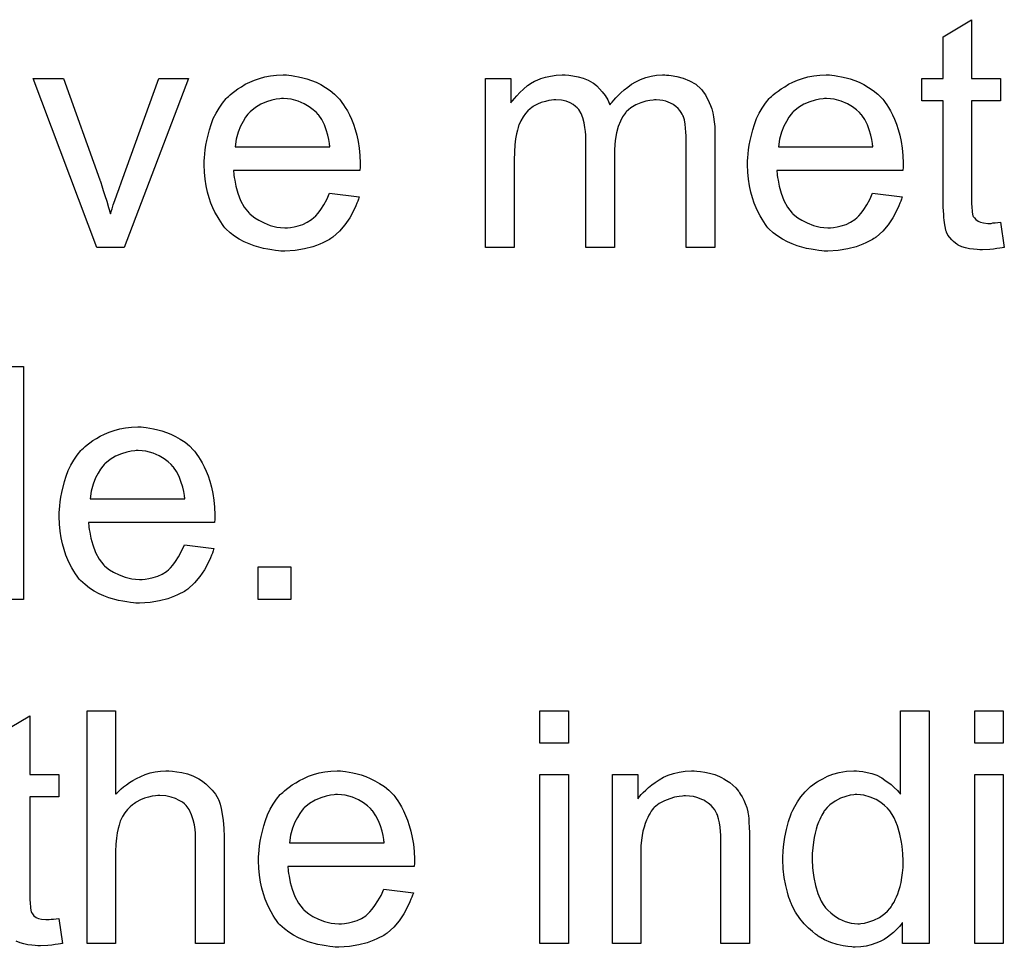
# Model space of a CAD drawing. Extents: x -1.3 to 9.2, y -4.6 to 3.5.
# Tile 114 of 215: x 6.232 to 6.571, y -1.82 to -1.501. Entities that reach past the tile are written whole.
import ezdxf

# ---------------------------------------------------------------- set-up
doc = ezdxf.new("R2010")
doc.units = 0
doc.layers.add('acc-ni-360-23-a_document', color=1, linetype='CONTINUOUS')

msp = doc.modelspace()

# ---------------------------------------------------------------- linework, layer by layer
at = {"layer": 'acc-ni-360-23-a_document', "color": 1}
for points in [[(6.559425, -1.520957), (6.569375, -1.520957), (6.569375, -1.528593), (6.559425, -1.528593), (6.559425, -1.562725), (6.559425, -1.562956), (6.559425, -1.563419), (6.559425, -1.564113), (6.559541, -1.564923), (6.559656, -1.566774), (6.559772, -1.567584), (6.559888, -1.568162), (6.560003, -1.568394), (6.56035, -1.568857), (6.560813, -1.569435), (6.561623, -1.570014), (6.561855, -1.570129), (6.562433, -1.570361), (6.563474, -1.570592), (6.564978, -1.570708), (6.566135, -1.570708), (6.566714, -1.570592), (6.567524, -1.570592), (6.568449, -1.570476), (6.569375, -1.570361), (6.570648, -1.579038), (6.570416, -1.579038), (6.569953, -1.579154), (6.569144, -1.57927), (6.568102, -1.579385), (6.566945, -1.579617), (6.565673, -1.579733), (6.563127, -1.579848), (6.562202, -1.579848), (6.561276, -1.579733), (6.560119, -1.579617), (6.558731, -1.579501), (6.557342, -1.579154), (6.556069, -1.578807), (6.554797, -1.578228), (6.554681, -1.578113), (6.554334, -1.577881), (6.553871, -1.577534), (6.553177, -1.576956), (6.552599, -1.576377), (6.551904, -1.575567), (6.55121, -1.574757), (6.550747, -1.573716), (6.550747, -1.5736), (6.550516, -1.573138), (6.5504, -1.572328), (6.550169, -1.571171), (6.549937, -1.569667), (6.549822, -1.568741), (6.549822, -1.5677), (6.549706, -1.566427), (6.54959, -1.565154), (6.54959, -1.563766), (6.54959, -1.562146), (6.54959, -1.528593), (6.542301, -1.528593), (6.542301, -1.520957), (6.54959, -1.520957), (6.54959, -1.50661), (6.559425, -1.500709), (6.559425, -1.520957)], [(6.268208, -1.579038), (6.258836, -1.579038), (6.236969, -1.520957), (6.247382, -1.520957), (6.259877, -1.555783), (6.259877, -1.555898), (6.259993, -1.556014), (6.260109, -1.556361), (6.260225, -1.556708), (6.260572, -1.557865), (6.261034, -1.559369), (6.261613, -1.561105), (6.262307, -1.563072), (6.262886, -1.56527), (6.26358, -1.567468), (6.263696, -1.567237), (6.263811, -1.566659), (6.264158, -1.565733), (6.264506, -1.564344), (6.265084, -1.56284), (6.265663, -1.560873), (6.266472, -1.558791), (6.267282, -1.556477), (6.280125, -1.520957), (6.290307, -1.520957), (6.268208, -1.579038)], [(6.324785, -1.5198), (6.325711, -1.519916), (6.326868, -1.520147), (6.328141, -1.520379), (6.329645, -1.520726), (6.331033, -1.521073), (6.332653, -1.521651), (6.334157, -1.52223), (6.335777, -1.52304), (6.337396, -1.523965), (6.339016, -1.525006), (6.34052, -1.526279), (6.341909, -1.527668), (6.342025, -1.527783), (6.342256, -1.528015), (6.342603, -1.528477), (6.343066, -1.529172), (6.343644, -1.529982), (6.344223, -1.530907), (6.344917, -1.532064), (6.345611, -1.533453), (6.346305, -1.534957), (6.347, -1.536576), (6.347578, -1.538428), (6.348157, -1.540395), (6.348619, -1.542593), (6.348967, -1.544907), (6.349198, -1.547337), (6.349314, -1.549998), (6.349314, -1.550113), (6.349314, -1.550576), (6.349314, -1.551386), (6.349198, -1.552543), (6.30581, -1.552543), (6.30581, -1.552659), (6.30581, -1.553006), (6.305926, -1.553469), (6.305926, -1.554163), (6.306042, -1.554973), (6.306273, -1.555898), (6.30662, -1.557981), (6.307315, -1.560295), (6.30824, -1.56284), (6.309513, -1.565154), (6.311133, -1.567237), (6.311248, -1.567237), (6.311364, -1.567468), (6.312058, -1.568047), (6.3131, -1.568857), (6.314488, -1.569667), (6.316339, -1.570592), (6.318422, -1.571402), (6.320736, -1.571981), (6.322008, -1.572096), (6.323397, -1.572212), (6.324322, -1.572212), (6.325364, -1.572096), (6.326636, -1.571865), (6.328025, -1.571518), (6.329645, -1.571055), (6.331149, -1.570361), (6.332653, -1.569435), (6.332769, -1.56932), (6.333347, -1.568857), (6.334041, -1.568163), (6.334851, -1.567237), (6.335777, -1.565964), (6.336818, -1.564344), (6.337859, -1.562493), (6.338785, -1.560295), (6.348967, -1.561568), (6.348967, -1.561683), (6.348851, -1.561915), (6.348735, -1.562378), (6.348504, -1.563072), (6.348157, -1.563766), (6.34781, -1.564692), (6.346884, -1.566659), (6.345727, -1.568857), (6.344107, -1.571171), (6.342256, -1.573369), (6.339942, -1.575452), (6.339826, -1.575452), (6.339595, -1.575683), (6.339248, -1.575915), (6.338785, -1.576262), (6.338091, -1.576609), (6.337396, -1.576956), (6.336471, -1.577419), (6.33543, -1.577881), (6.334273, -1.578344), (6.333116, -1.578807), (6.330223, -1.579501), (6.326984, -1.58008), (6.323397, -1.580311), (6.322124, -1.580311), (6.321314, -1.580195), (6.320273, -1.58008), (6.319, -1.579848), (6.317612, -1.579617), (6.316108, -1.579386), (6.312868, -1.57846), (6.311133, -1.577766), (6.309513, -1.577072), (6.307777, -1.576146), (6.306158, -1.575105), (6.304653, -1.573948), (6.303149, -1.572559), (6.303034, -1.572444), (6.302802, -1.572212), (6.302455, -1.571749), (6.301992, -1.571055), (6.301414, -1.570245), (6.300835, -1.56932), (6.300141, -1.568163), (6.299447, -1.56689), (6.298753, -1.565386), (6.298059, -1.563766), (6.29748, -1.561915), (6.296901, -1.559948), (6.296439, -1.557865), (6.296092, -1.555551), (6.29586, -1.553122), (6.295744, -1.550576), (6.295744, -1.55046), (6.295744, -1.549882), (6.295744, -1.549188), (6.29586, -1.548147), (6.295976, -1.546874), (6.296092, -1.545485), (6.296323, -1.543866), (6.29667, -1.542246), (6.297596, -1.538543), (6.298174, -1.536692), (6.298868, -1.534725), (6.299794, -1.532874), (6.300835, -1.531139), (6.301992, -1.529403), (6.303265, -1.527783), (6.303381, -1.527668), (6.303612, -1.527436), (6.304075, -1.527089), (6.304653, -1.526511), (6.305348, -1.525932), (6.306273, -1.525238), (6.307315, -1.524428), (6.308587, -1.523734), (6.30986, -1.522924), (6.311364, -1.52223), (6.312984, -1.521535), (6.314719, -1.520957), (6.31657, -1.520379), (6.318537, -1.520031), (6.32062, -1.5198), (6.322818, -1.519684), (6.323975, -1.519684), (6.324785, -1.5198)], [(6.454601, -1.5198), (6.45541, -1.5198), (6.45622, -1.519916), (6.458187, -1.520263), (6.46027, -1.520841), (6.462468, -1.521767), (6.464667, -1.522924), (6.466518, -1.524544), (6.466749, -1.524775), (6.467212, -1.525469), (6.468022, -1.526511), (6.468369, -1.52732), (6.468832, -1.52813), (6.469294, -1.529172), (6.469642, -1.530213), (6.470104, -1.53137), (6.470452, -1.532758), (6.470683, -1.534147), (6.470914, -1.535766), (6.471146, -1.537386), (6.471146, -1.539237), (6.471146, -1.579038), (6.461311, -1.579038), (6.461311, -1.542593), (6.461311, -1.542477), (6.461311, -1.542361), (6.461311, -1.541667), (6.461311, -1.540626), (6.461195, -1.539353), (6.46108, -1.537965), (6.460964, -1.536576), (6.460733, -1.535188), (6.460386, -1.534147), (6.460386, -1.534031), (6.460154, -1.533684), (6.459923, -1.533221), (6.459576, -1.532643), (6.459113, -1.531948), (6.458534, -1.531254), (6.45784, -1.53056), (6.456915, -1.529866), (6.456799, -1.52975), (6.456452, -1.529634), (6.455989, -1.529403), (6.455179, -1.529056), (6.454369, -1.528709), (6.453328, -1.528477), (6.452287, -1.528362), (6.451014, -1.528246), (6.450435, -1.528246), (6.449973, -1.528362), (6.448816, -1.528477), (6.447427, -1.528709), (6.445807, -1.529287), (6.444072, -1.529982), (6.442336, -1.531023), (6.440717, -1.532411), (6.440601, -1.532643), (6.440138, -1.533221), (6.439444, -1.534147), (6.43875, -1.535535), (6.43794, -1.537386), (6.437361, -1.539585), (6.436899, -1.542246), (6.436667, -1.54537), (6.436667, -1.579038), (6.426833, -1.579038), (6.426833, -1.541436), (6.426833, -1.54132), (6.426833, -1.541089), (6.426833, -1.540857), (6.426833, -1.540395), (6.426717, -1.539122), (6.426485, -1.537733), (6.426254, -1.536114), (6.425791, -1.534494), (6.425213, -1.53299), (6.424403, -1.531601), (6.424287, -1.531486), (6.42394, -1.531023), (6.423362, -1.53056), (6.422552, -1.529866), (6.42151, -1.529287), (6.420122, -1.528709), (6.418502, -1.528362), (6.416535, -1.528246), (6.415841, -1.528246), (6.415031, -1.528362), (6.414106, -1.528477), (6.412949, -1.528824), (6.41156, -1.529172), (6.410288, -1.52975), (6.408899, -1.530444), (6.408783, -1.53056), (6.408321, -1.530907), (6.407742, -1.53137), (6.406932, -1.532064), (6.406122, -1.53299), (6.405312, -1.534147), (6.404502, -1.535419), (6.403808, -1.536924), (6.403693, -1.537155), (6.403577, -1.537733), (6.403346, -1.538659), (6.402998, -1.539932), (6.402651, -1.541667), (6.40242, -1.54375), (6.402304, -1.546179), (6.402189, -1.548956), (6.402189, -1.579038), (6.392354, -1.579038), (6.392354, -1.520957), (6.401147, -1.520957), (6.401147, -1.529287), (6.401263, -1.529056), (6.40161, -1.528593), (6.402304, -1.527783), (6.403114, -1.526858), (6.404155, -1.525701), (6.405428, -1.524544), (6.406816, -1.523387), (6.408436, -1.522345), (6.408668, -1.52223), (6.409246, -1.521882), (6.410172, -1.521535), (6.411444, -1.520957), (6.412949, -1.520494), (6.414684, -1.520147), (6.416651, -1.5198), (6.418734, -1.519684), (6.419775, -1.519684), (6.421048, -1.5198), (6.422436, -1.520031), (6.424172, -1.520378), (6.425907, -1.520841), (6.427642, -1.521535), (6.429262, -1.522461), (6.429494, -1.522577), (6.429957, -1.522924), (6.430651, -1.523502), (6.431576, -1.524428), (6.432502, -1.525469), (6.433543, -1.526742), (6.434469, -1.528246), (6.435163, -1.529982), (6.435279, -1.529866), (6.43551, -1.529519), (6.435857, -1.529056), (6.436436, -1.528362), (6.43713, -1.527552), (6.43794, -1.526742), (6.438865, -1.525816), (6.440022, -1.524775), (6.441295, -1.523849), (6.442568, -1.522924), (6.444072, -1.522114), (6.445692, -1.521304), (6.447427, -1.52061), (6.449278, -1.520147), (6.45113, -1.5198), (6.453212, -1.519684), (6.454022, -1.519684), (6.454601, -1.5198)], [(6.511409, -1.5198), (6.512335, -1.519916), (6.513492, -1.520147), (6.514765, -1.520378), (6.516269, -1.520726), (6.517657, -1.521073), (6.519277, -1.521651), (6.520781, -1.52223), (6.522401, -1.52304), (6.524021, -1.523965), (6.52564, -1.525006), (6.527145, -1.526279), (6.528533, -1.527668), (6.528649, -1.527783), (6.52888, -1.528015), (6.529227, -1.528477), (6.52969, -1.529172), (6.530268, -1.529982), (6.530847, -1.530907), (6.531541, -1.532064), (6.532235, -1.533453), (6.53293, -1.534957), (6.533624, -1.536576), (6.534202, -1.538428), (6.534781, -1.540395), (6.535243, -1.542593), (6.535591, -1.544907), (6.535822, -1.547336), (6.535938, -1.549998), (6.535938, -1.550113), (6.535938, -1.550576), (6.535938, -1.551386), (6.535822, -1.552543), (6.492435, -1.552543), (6.492435, -1.552659), (6.492435, -1.553006), (6.49255, -1.553469), (6.49255, -1.554163), (6.492666, -1.554973), (6.492897, -1.555898), (6.493244, -1.557981), (6.493939, -1.560295), (6.494864, -1.56284), (6.496137, -1.565154), (6.497757, -1.567237), (6.497872, -1.567237), (6.497988, -1.567468), (6.498682, -1.568047), (6.499724, -1.568857), (6.501112, -1.569667), (6.502963, -1.570592), (6.505046, -1.571402), (6.50736, -1.571981), (6.508632, -1.572096), (6.510021, -1.572212), (6.510947, -1.572212), (6.511988, -1.572096), (6.513261, -1.571865), (6.514649, -1.571518), (6.516269, -1.571055), (6.517773, -1.570361), (6.519277, -1.569435), (6.519393, -1.56932), (6.519971, -1.568857), (6.520665, -1.568162), (6.521475, -1.567237), (6.522401, -1.565964), (6.523442, -1.564344), (6.524483, -1.562493), (6.525409, -1.560295), (6.535591, -1.561568), (6.535591, -1.561683), (6.535475, -1.561915), (6.535359, -1.562378), (6.535128, -1.563072), (6.534781, -1.563766), (6.534434, -1.564691), (6.533508, -1.566658), (6.532351, -1.568857), (6.530731, -1.571171), (6.52888, -1.573369), (6.526566, -1.575452), (6.52645, -1.575452), (6.526219, -1.575683), (6.525872, -1.575914), (6.525409, -1.576262), (6.524715, -1.576609), (6.524021, -1.576956), (6.523095, -1.577418), (6.522054, -1.577881), (6.520897, -1.578344), (6.51974, -1.578807), (6.516847, -1.579501), (6.513608, -1.58008), (6.510021, -1.580311), (6.508748, -1.580311), (6.507938, -1.580195), (6.506897, -1.58008), (6.505624, -1.579848), (6.504236, -1.579617), (6.502732, -1.579385), (6.499492, -1.57846), (6.497757, -1.577766), (6.496137, -1.577071), (6.494401, -1.576146), (6.492782, -1.575104), (6.491278, -1.573947), (6.489773, -1.572559), (6.489658, -1.572443), (6.489426, -1.572212), (6.489079, -1.571749), (6.488616, -1.571055), (6.488038, -1.570245), (6.487459, -1.56932), (6.486765, -1.568162), (6.486071, -1.56689), (6.485377, -1.565386), (6.484683, -1.563766), (6.484104, -1.561915), (6.483526, -1.559948), (6.483063, -1.557865), (6.482716, -1.555551), (6.482484, -1.553121), (6.482369, -1.550576), (6.482369, -1.55046), (6.482369, -1.549882), (6.482369, -1.549188), (6.482484, -1.548146), (6.4826, -1.546874), (6.482716, -1.545485), (6.482947, -1.543866), (6.483294, -1.542246), (6.48422, -1.538543), (6.484798, -1.536692), (6.485493, -1.534725), (6.486418, -1.532874), (6.487459, -1.531139), (6.488616, -1.529403), (6.489889, -1.527783), (6.490005, -1.527668), (6.490236, -1.527436), (6.490699, -1.527089), (6.491278, -1.526511), (6.491972, -1.525932), (6.492897, -1.525238), (6.493939, -1.524428), (6.495211, -1.523734), (6.496484, -1.522924), (6.497988, -1.52223), (6.499608, -1.521535), (6.501343, -1.520957), (6.503195, -1.520378), (6.505162, -1.520031), (6.507244, -1.5198), (6.509442, -1.519684), (6.510599, -1.519684), (6.511409, -1.5198)], [(6.322934, -1.527783), (6.32224, -1.527783), (6.321777, -1.527899), (6.320504, -1.528015), (6.319, -1.528362), (6.317149, -1.52894), (6.315182, -1.52975), (6.313331, -1.530907), (6.31148, -1.532411), (6.311248, -1.532643), (6.310785, -1.533221), (6.309976, -1.534263), (6.309166, -1.535651), (6.30824, -1.537271), (6.30743, -1.539353), (6.306736, -1.541783), (6.306389, -1.544444), (6.338901, -1.544444), (6.338901, -1.544328), (6.338901, -1.544097), (6.338785, -1.54375), (6.338785, -1.543287), (6.338553, -1.541899), (6.338206, -1.540395), (6.337628, -1.538543), (6.337049, -1.536808), (6.336124, -1.535072), (6.335083, -1.533568), (6.335083, -1.533453), (6.334851, -1.533337), (6.334273, -1.532643), (6.333231, -1.531717), (6.331843, -1.530676), (6.330107, -1.529634), (6.328025, -1.528709), (6.325595, -1.528015), (6.324322, -1.527899), (6.322934, -1.527783)], [(6.509558, -1.527783), (6.508864, -1.527783), (6.508401, -1.527899), (6.507128, -1.528015), (6.505624, -1.528362), (6.503773, -1.52894), (6.501806, -1.52975), (6.499955, -1.530907), (6.498104, -1.532411), (6.497872, -1.532643), (6.49741, -1.533221), (6.4966, -1.534262), (6.49579, -1.535651), (6.494864, -1.537271), (6.494054, -1.539353), (6.49336, -1.541783), (6.493013, -1.544444), (6.525525, -1.544444), (6.525525, -1.544328), (6.525525, -1.544097), (6.525409, -1.54375), (6.525409, -1.543287), (6.525178, -1.541899), (6.524831, -1.540395), (6.524252, -1.538543), (6.523673, -1.536808), (6.522748, -1.535072), (6.521707, -1.533568), (6.521707, -1.533453), (6.521475, -1.533337), (6.520897, -1.532643), (6.519855, -1.531717), (6.518467, -1.530676), (6.516731, -1.529634), (6.514649, -1.528709), (6.512219, -1.528015), (6.510947, -1.527899), (6.509558, -1.527783)], [(6.223779, -1.619927), (6.233614, -1.619927), (6.233614, -1.699991)], [(6.274918, -1.640753), (6.275844, -1.640869), (6.277001, -1.6411), (6.278274, -1.641331), (6.279778, -1.641678), (6.281166, -1.642025), (6.282786, -1.642604), (6.28429, -1.643182), (6.28591, -1.643992), (6.28753, -1.644918), (6.28915, -1.645959), (6.290654, -1.647232), (6.292042, -1.64862), (6.292158, -1.648736), (6.292389, -1.648967), (6.292736, -1.64943), (6.293199, -1.650124), (6.293778, -1.650934), (6.294356, -1.65186), (6.29505, -1.653017), (6.295744, -1.654405), (6.296439, -1.655909), (6.297133, -1.657529), (6.297711, -1.65938), (6.29829, -1.661347), (6.298753, -1.663546), (6.2991, -1.66586), (6.299331, -1.668289), (6.299447, -1.67095), (6.299447, -1.671066), (6.299447, -1.671529), (6.299447, -1.672339), (6.299331, -1.673496), (6.255944, -1.673496), (6.255944, -1.673612), (6.255944, -1.673959), (6.256059, -1.674421), (6.256059, -1.675116), (6.256175, -1.675926), (6.256407, -1.676851), (6.256754, -1.678934), (6.257448, -1.681248), (6.258373, -1.683793), (6.259646, -1.686107), (6.261266, -1.68819), (6.261382, -1.68819), (6.261497, -1.688421), (6.262191, -1.689), (6.263233, -1.68981), (6.264621, -1.69062), (6.266472, -1.691545), (6.268555, -1.692355), (6.270869, -1.692934), (6.272142, -1.693049), (6.27353, -1.693165), (6.274456, -1.693165), (6.275497, -1.693049), (6.27677, -1.692818), (6.278158, -1.692471), (6.279778, -1.692008), (6.281282, -1.691314), (6.282786, -1.690388), (6.282902, -1.690272), (6.28348, -1.68981), (6.284175, -1.689115), (6.284984, -1.68819), (6.28591, -1.686917), (6.286951, -1.685297), (6.287993, -1.683446), (6.288918, -1.681248), (6.2991, -1.682521), (6.2991, -1.682636), (6.298984, -1.682868), (6.298868, -1.68333), (6.298637, -1.684025), (6.29829, -1.684719), (6.297943, -1.685644), (6.297017, -1.687611), (6.29586, -1.68981), (6.29424, -1.692124), (6.292389, -1.694322), (6.290075, -1.696405), (6.289959, -1.696405), (6.289728, -1.696636), (6.289381, -1.696867), (6.288918, -1.697214), (6.288224, -1.697562), (6.28753, -1.697909), (6.286604, -1.698371), (6.285563, -1.698834), (6.284406, -1.699297), (6.283249, -1.69976), (6.280356, -1.700454), (6.277117, -1.701033), (6.27353, -1.701264), (6.272257, -1.701264), (6.271448, -1.701148), (6.270406, -1.701033), (6.269133, -1.700801), (6.267745, -1.70057), (6.266241, -1.700338), (6.263001, -1.699413), (6.261266, -1.698718), (6.259646, -1.698024), (6.257911, -1.697099), (6.256291, -1.696057), (6.254787, -1.6949), (6.253283, -1.693512), (6.253167, -1.693396), (6.252935, -1.693165), (6.252588, -1.692702), (6.252126, -1.692008), (6.251547, -1.691198), (6.250969, -1.690272), (6.250274, -1.689115), (6.24958, -1.687843), (6.248886, -1.686339), (6.248192, -1.684719), (6.247613, -1.682868), (6.247035, -1.680901), (6.246572, -1.678818), (6.246225, -1.676504), (6.245993, -1.674074), (6.245878, -1.671529), (6.245878, -1.671413), (6.245878, -1.670835), (6.245878, -1.670141), (6.245993, -1.669099), (6.246109, -1.667827), (6.246225, -1.666438), (6.246456, -1.664818), (6.246803, -1.663199), (6.247729, -1.659496), (6.248307, -1.657645), (6.249002, -1.655678), (6.249927, -1.653827), (6.250969, -1.652091), (6.252126, -1.650356), (6.253398, -1.648736), (6.253514, -1.64862), (6.253745, -1.648389), (6.254208, -1.648042), (6.254787, -1.647463), (6.255481, -1.646885), (6.256407, -1.646191), (6.257448, -1.645381), (6.258721, -1.644687), (6.259993, -1.643877), (6.261497, -1.643182), (6.263117, -1.642488), (6.264853, -1.64191), (6.266704, -1.641331), (6.268671, -1.640984), (6.270753, -1.640753), (6.272952, -1.640637), (6.274109, -1.640637), (6.274918, -1.640753)], [(6.273067, -1.648736), (6.272373, -1.648736), (6.27191, -1.648852), (6.270638, -1.648967), (6.269133, -1.649315), (6.267282, -1.649893), (6.265315, -1.650703), (6.263464, -1.65186), (6.261613, -1.653364), (6.261382, -1.653595), (6.260919, -1.654174), (6.260109, -1.655215), (6.259299, -1.656604), (6.258373, -1.658224), (6.257564, -1.660306), (6.256869, -1.662736), (6.256522, -1.665397), (6.289034, -1.665397), (6.289034, -1.665281), (6.289034, -1.66505), (6.288918, -1.664703), (6.288918, -1.66424), (6.288687, -1.662851), (6.28834, -1.661347), (6.287761, -1.659496), (6.287183, -1.657761), (6.286257, -1.656025), (6.285216, -1.654521), (6.285216, -1.654405), (6.284984, -1.65429), (6.284406, -1.653595), (6.283365, -1.65267), (6.281976, -1.651629), (6.280241, -1.650587), (6.278158, -1.649662), (6.275728, -1.648967), (6.274456, -1.648852), (6.273067, -1.648736)], [(6.325479, -1.699991), (6.314257, -1.699991), (6.314257, -1.688768), (6.325479, -1.688768), (6.325479, -1.699991)], [(6.233614, -1.699991), (6.224473, -1.699991)], [(6.265315, -1.766912), (6.265431, -1.766796), (6.265663, -1.766565), (6.26601, -1.766218), (6.266588, -1.765639), (6.267167, -1.765061), (6.267976, -1.764367), (6.269018, -1.763672), (6.270059, -1.762863), (6.271216, -1.762168), (6.272489, -1.761474), (6.275497, -1.760201), (6.277117, -1.759623), (6.278852, -1.759276), (6.280703, -1.759044), (6.282555, -1.758929), (6.283596, -1.758929), (6.284869, -1.759044), (6.286373, -1.759276), (6.288108, -1.759507), (6.289959, -1.75997), (6.291811, -1.760664), (6.293662, -1.761474), (6.293893, -1.76159), (6.294472, -1.761937), (6.295282, -1.762515), (6.296323, -1.763325), (6.297364, -1.764367), (6.298521, -1.765524), (6.299563, -1.766912), (6.300488, -1.768532), (6.300604, -1.768763), (6.300835, -1.769342), (6.301182, -1.770383), (6.301529, -1.771887), (6.301877, -1.773738), (6.302224, -1.775937), (6.302455, -1.778598), (6.302571, -1.781606), (6.302571, -1.818283), (6.292736, -1.818283), (6.292736, -1.78149), (6.292736, -1.781375), (6.292736, -1.781143), (6.292736, -1.780796), (6.292736, -1.780333), (6.292621, -1.779061), (6.292389, -1.777441), (6.291926, -1.775705), (6.291348, -1.77397), (6.290538, -1.772234), (6.289497, -1.770846), (6.289381, -1.77073), (6.288918, -1.770267), (6.288224, -1.769689), (6.287183, -1.76911), (6.28591, -1.768416), (6.284406, -1.767953), (6.282555, -1.767491), (6.280472, -1.767375), (6.279778, -1.767375), (6.278968, -1.767491), (6.277811, -1.767606), (6.276654, -1.767953), (6.275266, -1.768301), (6.273877, -1.768879), (6.272373, -1.769689), (6.272257, -1.769805), (6.271795, -1.770152), (6.2711, -1.770614), (6.270291, -1.771309), (6.269365, -1.772234), (6.268439, -1.773276), (6.267629, -1.774548), (6.266935, -1.775937), (6.266819, -1.776168), (6.266704, -1.776631), (6.266472, -1.777556), (6.266125, -1.778714), (6.265778, -1.780218), (6.265547, -1.782069), (6.265431, -1.784151), (6.265315, -1.786581), (6.265315, -1.818283), (6.255481, -1.818283), (6.255481, -1.738218), (6.265315, -1.738218), (6.265315, -1.766912)], [(6.420932, -1.749441), (6.411097, -1.749441), (6.411097, -1.738218), (6.420932, -1.738218), (6.420932, -1.749441)], [(6.544847, -1.818283), (6.535706, -1.818283), (6.535706, -1.810994), (6.535591, -1.811109), (6.535475, -1.811341), (6.535128, -1.811804), (6.534665, -1.812382), (6.534087, -1.812961), (6.533392, -1.813655), (6.532582, -1.814465), (6.531541, -1.815275), (6.5305, -1.816084), (6.529343, -1.816894), (6.527954, -1.817589), (6.52645, -1.818167), (6.524946, -1.818746), (6.523211, -1.819208), (6.521359, -1.81944), (6.519393, -1.819555), (6.518698, -1.819555), (6.518236, -1.81944), (6.516847, -1.819324), (6.515227, -1.819093), (6.513261, -1.81863), (6.511062, -1.817936), (6.508864, -1.81701), (6.506666, -1.815737), (6.50655, -1.815737), (6.506434, -1.815506), (6.50574, -1.815043), (6.504699, -1.814118), (6.503426, -1.812961), (6.501922, -1.811457), (6.500418, -1.809605), (6.498914, -1.807523), (6.497641, -1.805093), (6.497641, -1.804977), (6.497525, -1.804746), (6.49741, -1.804399), (6.497178, -1.803936), (6.496947, -1.803242), (6.4966, -1.802432), (6.496368, -1.801622), (6.496137, -1.800581), (6.495558, -1.798267), (6.49498, -1.795606), (6.494633, -1.792597), (6.494517, -1.789358), (6.494517, -1.789242), (6.494517, -1.789011), (6.494517, -1.788548), (6.494517, -1.787854), (6.494633, -1.787159), (6.494633, -1.786234), (6.494864, -1.784151), (6.495211, -1.781722), (6.49579, -1.779061), (6.496484, -1.776284), (6.49741, -1.773623), (6.49741, -1.773507), (6.497525, -1.773275), (6.497757, -1.772928), (6.497988, -1.772466), (6.498682, -1.771193), (6.499608, -1.769573), (6.500765, -1.767838), (6.502269, -1.766102), (6.504005, -1.764251), (6.506087, -1.762747), (6.506203, -1.762747), (6.506319, -1.762631), (6.506666, -1.7624), (6.507128, -1.762168), (6.508285, -1.76159), (6.509905, -1.76078), (6.511756, -1.760086), (6.513955, -1.759507), (6.516384, -1.759044), (6.51893, -1.758929), (6.519855, -1.758929), (6.520781, -1.759044), (6.522054, -1.75916), (6.523558, -1.759507), (6.525178, -1.759854), (6.526797, -1.760433), (6.528301, -1.761243), (6.528533, -1.761358), (6.528996, -1.76159), (6.52969, -1.762168), (6.530615, -1.762747), (6.531773, -1.763557), (6.532814, -1.764598), (6.533971, -1.765639), (6.535012, -1.766912), (6.535012, -1.738218), (6.544847, -1.738218), (6.544847, -1.818283)], [(6.570301, -1.749441), (6.560466, -1.749441), (6.560466, -1.738218), (6.570301, -1.738218), (6.570301, -1.749441)], [(6.225977, -1.745855), (6.235812, -1.739954), (6.235812, -1.760201)], [(6.343413, -1.759044), (6.344338, -1.75916), (6.345495, -1.759392), (6.346768, -1.759623), (6.348272, -1.75997), (6.349661, -1.760317), (6.35128, -1.760896), (6.352785, -1.761474), (6.354404, -1.762284), (6.356024, -1.76321), (6.357644, -1.764251), (6.359148, -1.765524), (6.360537, -1.766912), (6.360652, -1.767028), (6.360884, -1.767259), (6.361231, -1.767722), (6.361694, -1.768416), (6.362272, -1.769226), (6.36285, -1.770152), (6.363545, -1.771309), (6.364239, -1.772697), (6.364933, -1.774201), (6.365627, -1.775821), (6.366206, -1.777672), (6.366784, -1.779639), (6.367247, -1.781837), (6.367594, -1.784151), (6.367826, -1.786581), (6.367941, -1.789242), (6.367941, -1.789358), (6.367941, -1.789821), (6.367941, -1.790631), (6.367826, -1.791788), (6.324438, -1.791788), (6.324438, -1.791903), (6.324438, -1.79225), (6.324554, -1.792713), (6.324554, -1.793407), (6.324669, -1.794217), (6.324901, -1.795143), (6.325248, -1.797226), (6.325942, -1.79954), (6.326868, -1.802085), (6.328141, -1.804399), (6.32976, -1.806482), (6.329876, -1.806482), (6.329992, -1.806713), (6.330686, -1.807291), (6.331727, -1.808101), (6.333116, -1.808911), (6.334967, -1.809837), (6.337049, -1.810647), (6.339363, -1.811225), (6.340636, -1.811341), (6.342025, -1.811457), (6.34295, -1.811457), (6.343991, -1.811341), (6.345264, -1.81111), (6.346653, -1.810762), (6.348272, -1.8103), (6.349776, -1.809605), (6.35128, -1.80868), (6.351396, -1.808564), (6.351975, -1.808101), (6.352669, -1.807407), (6.353479, -1.806482), (6.354404, -1.805209), (6.355446, -1.803589), (6.356487, -1.801738), (6.357413, -1.79954), (6.367594, -1.800812), (6.367594, -1.800928), (6.367479, -1.801159), (6.367363, -1.801622), (6.367131, -1.802316), (6.366784, -1.803011), (6.366437, -1.803936), (6.365512, -1.805903), (6.364355, -1.808101), (6.362735, -1.810415), (6.360884, -1.812614), (6.35857, -1.814696), (6.358454, -1.814696), (6.358222, -1.814928), (6.357875, -1.815159), (6.357413, -1.815506), (6.356718, -1.815853), (6.356024, -1.8162), (6.355099, -1.816663), (6.354057, -1.817126), (6.3529, -1.817589), (6.351743, -1.818052), (6.348851, -1.818746), (6.345611, -1.819324), (6.342025, -1.819556), (6.340752, -1.819556), (6.339942, -1.81944), (6.338901, -1.819324), (6.337628, -1.819093), (6.336239, -1.818861), (6.334735, -1.81863), (6.331496, -1.817704), (6.32976, -1.81701), (6.328141, -1.816316), (6.326405, -1.81539), (6.324785, -1.814349), (6.323281, -1.813192), (6.321777, -1.811804), (6.321661, -1.811688), (6.32143, -1.811457), (6.321083, -1.810994), (6.32062, -1.8103), (6.320042, -1.80949), (6.319463, -1.808564), (6.318769, -1.807407), (6.318075, -1.806134), (6.31738, -1.80463), (6.316686, -1.803011), (6.316108, -1.801159), (6.315529, -1.799192), (6.315066, -1.79711), (6.314719, -1.794796), (6.314488, -1.792366), (6.314372, -1.789821), (6.314372, -1.789705), (6.314372, -1.789127), (6.314372, -1.788432), (6.314488, -1.787391), (6.314604, -1.786118), (6.314719, -1.78473), (6.314951, -1.78311), (6.315298, -1.78149), (6.316223, -1.777788), (6.316802, -1.775937), (6.317496, -1.77397), (6.318422, -1.772119), (6.319463, -1.770383), (6.32062, -1.768648), (6.321893, -1.767028), (6.322008, -1.766912), (6.32224, -1.766681), (6.322703, -1.766334), (6.323281, -1.765755), (6.323975, -1.765177), (6.324901, -1.764482), (6.325942, -1.763672), (6.327215, -1.762978), (6.328488, -1.762168), (6.329992, -1.761474), (6.331611, -1.76078), (6.333347, -1.760201), (6.335198, -1.759623), (6.337165, -1.759276), (6.339248, -1.759044), (6.341446, -1.758929), (6.342603, -1.758929), (6.343413, -1.759044)], [(6.465014, -1.759044), (6.466286, -1.75916), (6.46779, -1.759391), (6.46941, -1.759739), (6.471146, -1.760201), (6.472766, -1.760896), (6.472997, -1.761011), (6.47346, -1.761243), (6.47427, -1.76159), (6.475195, -1.762168), (6.476352, -1.762862), (6.477394, -1.763788), (6.478435, -1.764714), (6.47936, -1.765871), (6.479476, -1.765986), (6.479708, -1.766449), (6.480055, -1.767028), (6.480633, -1.767838), (6.481096, -1.768995), (6.481559, -1.770152), (6.482137, -1.77154), (6.482484, -1.773044), (6.482484, -1.77316), (6.4826, -1.773623), (6.482716, -1.774317), (6.482831, -1.775242), (6.482831, -1.776631), (6.482947, -1.778251), (6.483063, -1.780217), (6.483063, -1.782647), (6.483063, -1.818283), (6.473228, -1.818283), (6.473228, -1.78311), (6.473228, -1.782994), (6.473228, -1.782879), (6.473228, -1.782069), (6.473228, -1.781027), (6.473113, -1.779755), (6.472997, -1.778251), (6.472766, -1.776746), (6.472418, -1.775358), (6.472071, -1.774085), (6.472071, -1.77397), (6.47184, -1.773623), (6.471493, -1.773044), (6.471146, -1.77235), (6.470567, -1.771656), (6.469873, -1.770846), (6.468947, -1.770036), (6.467906, -1.769342), (6.46779, -1.769226), (6.467443, -1.768995), (6.466749, -1.768763), (6.465939, -1.768416), (6.465014, -1.768069), (6.463857, -1.767722), (6.462468, -1.767606), (6.46108, -1.767491), (6.460501, -1.767491), (6.460038, -1.767606), (6.458882, -1.767722), (6.457377, -1.767953), (6.455758, -1.768532), (6.453906, -1.769226), (6.452055, -1.770152), (6.45032, -1.77154), (6.450088, -1.771771), (6.449626, -1.77235), (6.449278, -1.772813), (6.448931, -1.773391), (6.448468, -1.774085), (6.448121, -1.774895), (6.447659, -1.775821), (6.447196, -1.776978), (6.446849, -1.778251), (6.446502, -1.779639), (6.44627, -1.781143), (6.446039, -1.782763), (6.445807, -1.78473), (6.445807, -1.786697), (6.445807, -1.818283), (6.435973, -1.818283), (6.435973, -1.760201), (6.444766, -1.760201), (6.444766, -1.768532), (6.444882, -1.768416), (6.445113, -1.768069), (6.44546, -1.767606), (6.445923, -1.767028), (6.446617, -1.766333), (6.447427, -1.765524), (6.448353, -1.764598), (6.44951, -1.763672), (6.450667, -1.762862), (6.452055, -1.761937), (6.453559, -1.761127), (6.455179, -1.760433), (6.45703, -1.759854), (6.458882, -1.759391), (6.460964, -1.759044), (6.463162, -1.758929), (6.464088, -1.758929), (6.465014, -1.759044)], [(6.235812, -1.760201), (6.245762, -1.760201), (6.245762, -1.767838), (6.235812, -1.767838), (6.235812, -1.801969), (6.235812, -1.802201), (6.235812, -1.802663), (6.235812, -1.803358), (6.235928, -1.804168), (6.236043, -1.806019), (6.236159, -1.806829), (6.236275, -1.807407), (6.23639, -1.807639), (6.236738, -1.808101), (6.2372, -1.80868), (6.23801, -1.809258), (6.238242, -1.809374), (6.23882, -1.809605), (6.239861, -1.809837), (6.241365, -1.809953), (6.242523, -1.809953), (6.243101, -1.809837), (6.243911, -1.809837), (6.244837, -1.809721), (6.245762, -1.809605), (6.247035, -1.818283), (6.246803, -1.818283), (6.246341, -1.818399), (6.245531, -1.818514), (6.244489, -1.81863), (6.243332, -1.818861), (6.24206, -1.818977), (6.239514, -1.819093), (6.238589, -1.819093), (6.237663, -1.818977), (6.236506, -1.818861), (6.235118, -1.818746), (6.233729, -1.818399), (6.232457, -1.818052), (6.231184, -1.817473)], [(6.420932, -1.818283), (6.411097, -1.818283), (6.411097, -1.760201), (6.420932, -1.760201), (6.420932, -1.818283)], [(6.570301, -1.818283), (6.560466, -1.818283), (6.560466, -1.760201), (6.570301, -1.760201), (6.570301, -1.818283)], [(6.341562, -1.767028), (6.340868, -1.767028), (6.340405, -1.767143), (6.339132, -1.767259), (6.337628, -1.767606), (6.335777, -1.768185), (6.33381, -1.768995), (6.331959, -1.770152), (6.330107, -1.771656), (6.329876, -1.771887), (6.329413, -1.772466), (6.328603, -1.773507), (6.327793, -1.774895), (6.326868, -1.776515), (6.326058, -1.778598), (6.325364, -1.781027), (6.325017, -1.783689), (6.357528, -1.783689), (6.357528, -1.783573), (6.357528, -1.783341), (6.357413, -1.782994), (6.357413, -1.782532), (6.357181, -1.781143), (6.356834, -1.779639), (6.356256, -1.777788), (6.355677, -1.776052), (6.354752, -1.774317), (6.35371, -1.772813), (6.35371, -1.772697), (6.353479, -1.772581), (6.3529, -1.771887), (6.351859, -1.770962), (6.350471, -1.76992), (6.348735, -1.768879), (6.346653, -1.767953), (6.344223, -1.767259), (6.34295, -1.767143), (6.341562, -1.767028)], [(6.519971, -1.767028), (6.519393, -1.767028), (6.51893, -1.767143), (6.517657, -1.767259), (6.516153, -1.767722), (6.514417, -1.7683), (6.512566, -1.769342), (6.510715, -1.770614), (6.509789, -1.77154), (6.50898, -1.772466), (6.50898, -1.772581), (6.508748, -1.772697), (6.508632, -1.773044), (6.508285, -1.773507), (6.507938, -1.774085), (6.507591, -1.77478), (6.507244, -1.77559), (6.506781, -1.776515), (6.506319, -1.777672), (6.505971, -1.778945), (6.505624, -1.780333), (6.505277, -1.781837), (6.505046, -1.783457), (6.504814, -1.785308), (6.504583, -1.787275), (6.504583, -1.789358), (6.504583, -1.789474), (6.504583, -1.789821), (6.504583, -1.790399), (6.504699, -1.791209), (6.504699, -1.792135), (6.504814, -1.793176), (6.505162, -1.795606), (6.50574, -1.798267), (6.50655, -1.801043), (6.507707, -1.803705), (6.508401, -1.804862), (6.509211, -1.806019), (6.509327, -1.806019), (6.509442, -1.80625), (6.510021, -1.806829), (6.511062, -1.807754), (6.512335, -1.80868), (6.513955, -1.809721), (6.515922, -1.810647), (6.518004, -1.811225), (6.519161, -1.811341), (6.520318, -1.811457), (6.520897, -1.811457), (6.521359, -1.811341), (6.522632, -1.811225), (6.524136, -1.810762), (6.525872, -1.810184), (6.527723, -1.809258), (6.529574, -1.807986), (6.5305, -1.807176), (6.53131, -1.80625), (6.53131, -1.806134), (6.531541, -1.806019), (6.531773, -1.805671), (6.532004, -1.805209), (6.532351, -1.80463), (6.532814, -1.804052), (6.533161, -1.803126), (6.533624, -1.8022), (6.534087, -1.801159), (6.534434, -1.800002), (6.534896, -1.798614), (6.535243, -1.797225), (6.535475, -1.795606), (6.535706, -1.793986), (6.535938, -1.792135), (6.535938, -1.790168), (6.535938, -1.790052), (6.535938, -1.789589), (6.535938, -1.789011), (6.535822, -1.788201), (6.535822, -1.787275), (6.535706, -1.786118), (6.535591, -1.784845), (6.535359, -1.783457), (6.534781, -1.78068), (6.533971, -1.777788), (6.532814, -1.775011), (6.53212, -1.773854), (6.53131, -1.772697), (6.53131, -1.772581), (6.531078, -1.772466), (6.5305, -1.771771), (6.529458, -1.770846), (6.528186, -1.769804), (6.526566, -1.768763), (6.524599, -1.767953), (6.522401, -1.767259), (6.521244, -1.767143), (6.519971, -1.767028)]]:
    msp.add_lwpolyline(points, dxfattribs=at)

doc.saveas('drawing.dxf')
